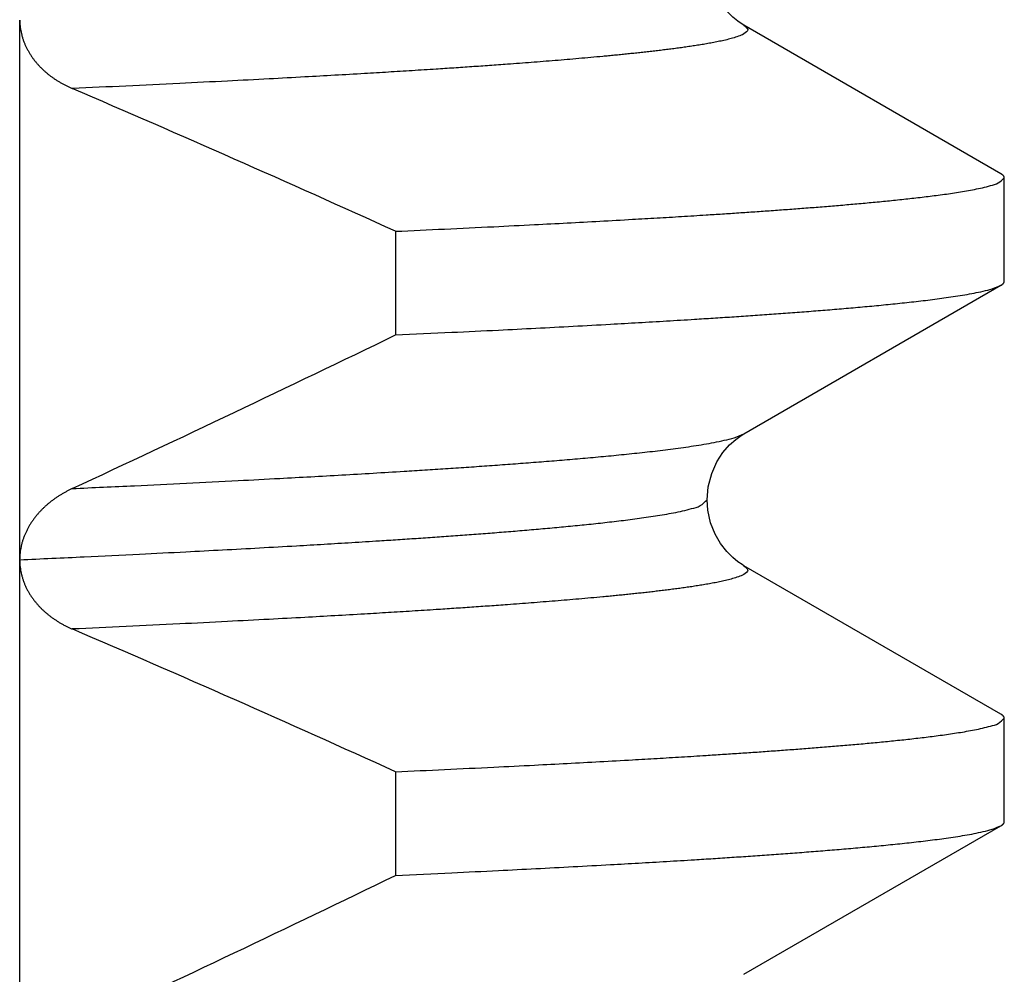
# Model space of a CAD drawing. Header units: millimetres. Extents: x 0 to 1733, y 0 to 1188.
# Tile 60 of 154: x 249.68 to 251.5, y 765.92 to 767.69. Entities that reach past the tile are written whole.
import ezdxf

# ---------------------------------------------------------------- set-up
doc = ezdxf.new("R2010")
doc.units = ezdxf.units.MM
doc.header["$LTSCALE"] = 0.727559
doc.layers.add('NoLayerName_001', color=7, linetype='Continuous')
doc.styles.get("Standard").update_dxf_attribs({"font": 'txt', "bigfont": 'extfont2'})
doc.dimstyles.get("Standard").update_dxf_attribs({"dimtxt": 2.5, "dimasz": 2.5, "dimexe": 1, "dimexo": 1, "dimtad": 1, "dimdec": 3, "dimzin": 0, "dimdsep": 46, "dimtxsty": 'Standard', "dimcen": 2.5, "dimadec": 3, "dimazin": 0, "dimtfac": 0.75, "dimtdec": 3, "dimtmove": 0, "dimatfit": 3, "dimfxl": 1, "dimarcsym": 0})

# ---------------------------------------------------------------- blocks, each defined once
blk = doc.blocks.new('_OPEN30')
at = {"color": 0, "linetype": 'ByBlock', "lineweight": -2}
for p, q in [((-1, 0.267949), (0, 0)), ((0, 0), (-1, -0.267949)), ((0, 0), (-1, 0))]:
    blk.add_line(p, q, dxfattribs=at)
blk = doc.blocks.new('*D129')
at = {"layer": 'Defpoints', "color": 0}
for p in [(330, 820), (350, 820), (250.65, 761.3)]:
    blk.add_point(p, dxfattribs=at)
at = {"layer": 'NoLayerName_001', "color": 0, "linetype": 'Continuous', "lineweight": 13}
for p, q in [((334, 820), (354, 820)), ((350, 769.3), (350, 812)), ((254.65, 761.3), (354, 761.3))]:
    blk.add_line(p, q, dxfattribs=at)
at = {"layer": 'NoLayerName_001', "color": 0, "lineweight": 13, "xscale": 8, "yscale": 8, "zscale": 8}
for p, rotation in [((350, 820), 90), ((350, 761.3), 270)]:
    blk.add_blockref('_OPEN30', p, dxfattribs=dict(at, rotation=rotation))
at = {"layer": 'NoLayerName_001', "color": 0, "lineweight": 13, "insert": (338.416, 790.65), "char_height": 12.8, "attachment_point": 5, "rotation": 90}
blk.add_mtext('\\W0.8594;５９', dxfattribs=at)

msp = doc.modelspace()

# ---------------------------------------------------------------- linework, layer by layer
at = {"layer": 'NoLayerName_001', "color": 60, "linetype": 'Continuous', "lineweight": 25}
for p, q in [((249.67761883, 764.68998629), (249.67761883, 767.6875793)), ((251.49367729, 767.40316651), (251.01815313, 767.67802501)), ((251.49999985, 767.20414981), (251.49999985, 767.39585943)), ((250.37339705, 767.2967335), (250.37339705, 767.10502388)), ((251.0181529, 766.9219841), (251.49367729, 767.19684272)), ((251.49367729, 766.40316654), (251.01815617, 766.67802327)), ((251.49999985, 766.20414983), (251.49999985, 766.39585945)), ((250.37339705, 766.29673352), (250.37339705, 766.10502391)), ((251.01815589, 765.92198585), (251.49367729, 766.19684275))]:
    msp.add_line(p, q, dxfattribs=at)
for points in [[(251.0181206, 767.67804068), (251.01498526, 767.67992139), (251.00709333, 767.68525993), (250.99748464, 767.69303096), (250.98636625, 767.70412444), (250.97500868, 767.71864748), (250.96481522, 767.73615433), (250.95650447, 767.75705853), (250.95128962, 767.78072996), (250.94999988, 767.79996409)], [(250.94999985, 766.79995004), (250.9520179, 766.82409725), (250.95839415, 766.84863123), (250.96796935, 766.86990981), (250.97928522, 766.88730016), (250.9915194, 766.90134414), (251.00313088, 766.91172474), (251.01271004, 766.91863902), (251.0181273, 766.92197257)], [(251.01810295, 766.67805284), (251.01491873, 766.67996431), (251.00700615, 766.68532435), (250.99738544, 766.69311803), (250.98626488, 766.70423444), (250.97491475, 766.71877861), (250.96473985, 766.73629623), (250.95645653, 766.75719218), (250.95126797, 766.78083908), (250.94999271, 766.79996415)]]:
    msp.add_lwpolyline(points, dxfattribs=at)
for centre, radius, start, end in [((237.44588735, 738.82421926), 31.26986688, 65.58030259, 66.778916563), ((232.15248029, 804.6842235), 41.76359721, 294.958280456, 295.867219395), ((237.44677402, 737.82623405), 31.26766578, 65.580255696, 66.778851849), ((232.15375358, 803.68153714), 41.76062446, 294.958330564, 295.867255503)]:
    msp.add_arc(centre, radius, start, end, dxfattribs=at)
for points, knots in [([(249.67761883, 767.6875793), (249.67767285, 767.68570724), (249.67770582, 767.68195607), (249.67820721, 767.67634407), (249.67896458, 767.67075322), (249.68001643, 767.6651993), (249.68133825, 767.65969686), (249.68292252, 767.65426076), (249.68475715, 767.64890573), (249.68683215, 767.64364503), (249.68913771, 767.63848878), (249.69166403, 767.6334435), (249.69440207, 767.62851425), (249.69734276, 767.623706), (249.70047709, 767.61902373), (249.70379602, 767.61447242), (249.70729065, 767.61005687), (249.71095276, 767.60578122), (249.71477272, 767.60164694), (249.71874159, 767.59765461), (249.72285052, 767.59380468), (249.72709071, 767.59009758), (249.73145332, 767.58653376), (249.73592957, 767.58311366), (249.74051101, 767.57983741), (249.74519021, 767.57670498), (249.74996055, 767.57371597), (249.75481597, 767.57087016), (249.75974957, 767.56816537), (249.7647577, 767.5656068), (249.76982458, 767.56317204), (249.77326281, 767.56168449), (249.77497365, 767.5609241)], [0, 0, 0, 0, 0.00561852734, 0.01124803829, 0.01688883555, 0.02253965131, 0.02819784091, 0.03385957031, 0.03951999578, 0.04517365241, 0.05081917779, 0.05645917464, 0.06209568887, 0.06773006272, 0.07336298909, 0.07899456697, 0.08462435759, 0.09025205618, 0.09587918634, 0.10150715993, 0.10713672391, 0.11276800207, 0.11840053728, 0.12403333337, 0.12966495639, 0.13529485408, 0.14092339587, 0.1465506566, 0.15217638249, 0.15780001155, 0.16342069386, 0.16903731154, 0.16903731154, 0.16903731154, 0.16903731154]), ([(251.01815308, 767.67802244), (251.02044052, 767.67531296), (251.02914997, 767.6700771), (251.01727638, 767.66094133), (251.00797246, 767.65750728), (250.99720696, 767.65398649), (250.98656903, 767.65124973), (250.97577717, 767.64877907), (250.96495367, 767.64656667), (250.95408915, 767.64453399), (250.94320062, 767.64264502), (250.93229216, 767.64087238), (250.92136893, 767.63919391), (250.91043274, 767.63760103), (250.89948578, 767.63608287), (250.88852999, 767.63462942), (250.87756735, 767.63322952), (250.86659892, 767.63187721), (250.85562523, 767.63056953), (250.8446468, 767.62930278), (250.83366415, 767.62807346), (250.82267778, 767.62687805), (250.81168817, 767.62571292), (250.80069558, 767.6245763), (250.78970024, 767.62346655), (250.77870237, 767.62238202), (250.76770218, 767.62132104), (250.75303249, 767.61993565), (250.73469072, 767.61825402), (250.71267423, 767.61630745), (250.69065208, 767.61442641), (250.66862498, 767.61260448), (250.64659361, 767.61083503), (250.62455843, 767.60911393), (250.60251978, 767.60743787), (250.57680439, 767.60553098), (250.54741074, 767.60341492), (250.51433752, 767.60111036), (250.48125937, 767.59887808), (250.44450176, 767.59645928), (250.41876642, 767.59484419), (250.40406133, 767.59390854)], [0, 0, 0, 0, 0.01063779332, 0.02132505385, 0.03235982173, 0.0434160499, 0.05446602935, 0.0655179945, 0.07656952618, 0.08762073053, 0.09867197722, 0.10972331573, 0.12077458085, 0.13182602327, 0.14287772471, 0.15392955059, 0.16498120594, 0.17603261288, 0.18708388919, 0.198135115, 0.20918633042, 0.22023753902, 0.23128872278, 0.24233989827, 0.253391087, 0.26444229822, 0.27549352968, 0.28654476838, 0.30864717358, 0.33074949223, 0.35285179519, 0.37495410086, 0.39705638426, 0.41915865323, 0.44126092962, 0.46336321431, 0.49651661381, 0.52966998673, 0.56282336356, 0.59597673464, 0.64018120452, 0.64018120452, 0.64018120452, 0.64018120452]), ([(250.40406133, 767.59390854), (250.38935432, 767.59300364), (250.35994154, 767.59117335), (250.31213767, 767.58833242), (250.26065162, 767.5853581), (250.20180383, 767.582075), (250.13559337, 767.57850346), (250.05833986, 767.57448681), (249.97004113, 767.57007241), (249.87437577, 767.56546019), (249.80813796, 767.56243688), (249.77502006, 767.56090401)], [0, 0, 0, 0, 0.04420447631, 0.08840894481, 0.14366451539, 0.19892008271, 0.2652267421, 0.3425845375, 0.43099349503, 0.5304536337, 0.62991370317, 0.62991370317, 0.62991370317, 0.62991370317]), ([(250.37339705, 767.2967335), (250.40364517, 767.29813472), (250.46414333, 767.30089663), (250.54983832, 767.30503894), (250.62544492, 767.30882778), (250.69096448, 767.31223251), (250.75143824, 767.31548588), (250.80686624, 767.31858384), (250.85724957, 767.32150275), (250.90258963, 767.32421517), (250.94288653, 767.32671497), (250.97814156, 767.32897643), (251.00835652, 767.33096989), (251.03856745, 767.3330229), (251.068774, 767.33513909), (251.09897551, 767.33732637), (251.12917104, 767.33959562), (251.15432819, 767.34156346), (251.17444994, 767.34318901), (251.18953923, 767.34443508), (251.20462632, 767.34570945), (251.2197111, 767.34701301), (251.23479315, 767.34834913), (251.24987181, 767.34972309), (251.26494641, 767.35113977), (251.28001628, 767.35260413), (251.29508075, 767.35412115), (251.31013914, 767.35569573), (251.32519077, 767.35733298), (251.34023498, 767.35903729), (251.35527065, 767.36081582), (251.37029525, 767.36268712), (251.38530584, 767.36466897), (251.4002998, 767.36677685), (251.41526838, 767.36905028), (251.43021156, 767.37151153), (251.44509119, 767.37425351), (251.45997149, 767.37728692), (251.47442811, 767.38129972), (251.48961772, 767.3846741), (251.49628881, 767.39263084), (251.49999346, 767.39585943)], [0, 0, 0, 0, 0.0908416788, 0.1816834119, 0.2573848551, 0.3179460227, 0.3785071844, 0.4390683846, 0.4844893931, 0.5299105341, 0.5753316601, 0.6056123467, 0.6358929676, 0.6661735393, 0.6964540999, 0.7267346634, 0.7570152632, 0.7872960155, 0.8024365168, 0.8175771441, 0.8327179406, 0.8478589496, 0.8630001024, 0.87814125, 0.893282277, 0.9084231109, 0.9235637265, 0.9387041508, 0.9538444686, 0.9689848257, 0.9841252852, 0.9992657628, 1.014406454, 1.0295476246, 1.044688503, 1.0598289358, 1.0749692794, 1.0901131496, 1.1052469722, 1.1204008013, 1.1351430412, 1.1351430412, 1.1351430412, 1.1351430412]), ([(251.49999346, 767.39585943), (251.49998287, 767.39602491), (251.49997613, 767.3963582), (251.49987871, 767.39685021), (251.49974008, 767.39733153), (251.49955843, 767.39779747), (251.49934248, 767.39824575), (251.49909435, 767.39867519), (251.49881696, 767.39908651), (251.49851276, 767.39948053), (251.4981843, 767.39985811), (251.49783405, 767.40022011), (251.4974645, 767.40056736), (251.49707813, 767.4009007), (251.49667741, 767.40122097), (251.4962648, 767.401529), (251.49584278, 767.4018256), (251.4954138, 767.40211158), (251.49498034, 767.40238779), (251.49454481, 767.4026549), (251.49410995, 767.40291423), (251.4938193, 767.40308245), (251.49367514, 767.40316651)], [0, 0, 0, 0, 0.00049747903, 0.000997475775, 0.001499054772, 0.001999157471, 0.002495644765, 0.002990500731, 0.003485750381, 0.003982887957, 0.00448290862, 0.004986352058, 0.005493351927, 0.006003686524, 0.006516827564, 0.0070319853, 0.007548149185, 0.00806412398, 0.008578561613, 0.009089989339, 0.009596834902, 0.010097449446, 0.010097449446, 0.010097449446, 0.010097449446]), ([(250.37339705, 767.10502388), (250.40799748, 767.10663129), (250.471434, 767.10952731), (250.5579264, 767.11373095), (250.63288036, 767.11749711), (250.70206192, 767.12110525), (250.76547115, 767.12454887), (250.82310906, 767.12780355), (250.87497728, 767.13083672), (250.92107592, 767.13364136), (250.96140653, 767.13618643), (250.99597122, 767.13843593), (251.0305311, 767.14075819), (251.0650854, 767.14316248), (251.09963305, 767.14566155), (251.12841629, 767.14783307), (251.15143844, 767.14962975), (251.16870277, 767.15100849), (251.18596456, 767.15242009), (251.20322326, 767.15386947), (251.22047828, 767.1553614), (251.23772903, 767.15690069), (251.25497488, 767.15849215), (251.27221525, 767.16014053), (251.2894495, 767.16185084), (251.30667707, 767.16362704), (251.32389669, 767.16547992), (251.34110655, 767.1674238), (251.35830472, 767.16947034), (251.37548742, 767.17164206), (251.39264919, 767.1739679), (251.40978702, 767.17647235), (251.42688565, 767.17923385), (251.44394571, 767.18226283), (251.460859, 767.18591844), (251.47779105, 767.189841), (251.48831676, 767.19469539), (251.49367514, 767.19684273)], [0, 0, 0, 0, 0.1039132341, 0.1905076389, 0.259783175, 0.3290587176, 0.3983342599, 0.4502909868, 0.5022478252, 0.5542046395, 0.5888424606, 0.6234802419, 0.6581180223, 0.6927558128, 0.7273936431, 0.7620316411, 0.7793507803, 0.7966700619, 0.8139894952, 0.8313089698, 0.8486283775, 0.8659476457, 0.8832667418, 0.900585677, 0.9179045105, 0.9352233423, 0.9525422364, 0.9698613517, 0.98718096, 1.0045004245, 1.0218188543, 1.0391365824, 1.0564571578, 1.0737825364, 1.0910954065, 1.1084126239, 1.1257305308, 1.1257305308, 1.1257305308, 1.1257305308]), ([(251.49367514, 767.19684273), (251.49381612, 767.19692536), (251.49409811, 767.1970888), (251.49451571, 767.19734187), (251.49492886, 767.19760122), (251.49533805, 767.19786999), (251.4957444, 767.19815032), (251.49614879, 767.1984446), (251.49655171, 767.19875469), (251.496952, 767.19908143), (251.49734633, 767.19942514), (251.49773029, 767.19978523), (251.49809938, 767.20016105), (251.4984491, 767.20055196), (251.49877494, 767.20095736), (251.49907238, 767.20137663), (251.49933695, 767.20180922), (251.49956388, 767.20225459), (251.49974923, 767.20271219), (251.49988582, 767.20318157), (251.49997809, 767.20366178), (251.49998364, 767.20398725), (251.49999346, 767.20414981)], [0, 0, 0, 0, 0.000490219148, 0.000977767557, 0.001464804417, 0.001953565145, 0.00244636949, 0.002945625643, 0.003453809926, 0.003971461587, 0.004495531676, 0.005022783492, 0.005550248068, 0.00607529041, 0.006595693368, 0.00710976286, 0.007616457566, 0.008115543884, 0.008607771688, 0.009095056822, 0.00958064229, 0.010069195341, 0.010069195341, 0.010069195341, 0.010069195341]), ([(249.77502007, 766.8207301), (249.81341145, 766.82251262), (249.88379826, 766.82572557), (249.98616529, 766.83069234), (250.07572848, 766.83519932), (250.15248836, 766.83922939), (250.21644842, 766.84270961), (250.27400681, 766.84594587), (250.33155877, 766.8492953), (250.38270908, 766.85239096), (250.4274594, 766.85519898), (250.46581205, 766.8576801), (250.50415947, 766.86024065), (250.54250081, 766.86289106), (250.58083495, 766.86564508), (250.61277307, 766.86803722), (250.63831874, 766.87001583), (250.65747554, 766.87153379), (250.67662957, 766.87308773), (250.69578023, 766.87468313), (250.71492689, 766.87632519), (250.73406889, 766.87801917), (250.75320558, 766.87977032), (250.7723363, 766.88158385), (250.79146038, 766.88346524), (250.81057722, 766.88541883), (250.82968538, 766.8874568), (250.84878294, 766.88959465), (250.86786779, 766.89184512), (250.88693577, 766.89423317), (250.90598099, 766.89679008), (250.92500024, 766.89954294), (250.94397693, 766.90257804), (250.96291192, 766.90590595), (250.98168564, 766.90992741), (251.00048196, 766.91423921), (251.01217262, 766.91959993), (251.01812327, 766.9219696)], [0, 0, 0, 0, 0.115298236, 0.2113801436, 0.3074620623, 0.3843276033, 0.4419767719, 0.4996260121, 0.5572753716, 0.6149246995, 0.6533575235, 0.691790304, 0.7302230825, 0.768655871, 0.8070887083, 0.8455217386, 0.864738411, 0.8839552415, 0.9031722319, 0.9223892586, 0.9416062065, 0.9608229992, 0.9800396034, 0.9992560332, 1.0184723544, 1.0376886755, 1.0569050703, 1.0761217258, 1.0953389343, 1.1145559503, 1.1337717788, 1.152986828, 1.172205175, 1.1914289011, 1.2106383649, 1.2298527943, 1.2490681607, 1.2490681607, 1.2490681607, 1.2490681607]), ([(249.77497375, 766.8207084), (249.77326201, 766.81988508), (249.76982125, 766.81827081), (249.76475554, 766.81565118), (249.7597513, 766.81291129), (249.75482448, 766.81002963), (249.74997819, 766.80701162), (249.74521901, 766.80385547), (249.74055259, 766.8005613), (249.73598512, 766.79712904), (249.73152357, 766.79355889), (249.72717595, 766.78985103), (249.72295055, 766.78600599), (249.71885569, 766.78202426), (249.71489968, 766.77790636), (249.71109085, 766.77365281), (249.70743764, 766.76926423), (249.70394904, 766.76474207), (249.70063322, 766.76008981), (249.69749891, 766.75531156), (249.694555, 766.7504116), (249.69181035, 766.74539418), (249.68927385, 766.74026358), (249.68695442, 766.73502413), (249.6848616, 766.7296819), (249.68300598, 766.72424641), (249.68139952, 766.71873037), (249.6800562, 766.71314821), (249.67898533, 766.70751449), (249.67821371, 766.70184346), (249.67770325, 766.6961506), (249.6776727, 766.69234523), (249.67761883, 766.69044604)], [0, 0, 0, 0, 0.00569833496, 0.01140050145, 0.01710548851, 0.02281251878, 0.02852106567, 0.03423087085, 0.03994196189, 0.04565462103, 0.05136829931, 0.05708166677, 0.06279379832, 0.06850426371, 0.07421316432, 0.0799211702, 0.08562955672, 0.09133970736, 0.09705139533, 0.10276434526, 0.10847884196, 0.11419578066, 0.11991671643, 0.12564391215, 0.13138016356, 0.13712379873, 0.1428686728, 0.14860947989, 0.15434218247, 0.16006420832, 0.16577465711, 0.17147451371, 0.17147451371, 0.17147451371, 0.17147451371]), ([(249.6776169, 766.68896198), (249.71746598, 766.69081268), (249.79147419, 766.69419103), (249.89393291, 766.69917042), (249.9793078, 766.70346841), (250.05329232, 766.70733107), (250.12157907, 766.71102258), (250.18416809, 766.71453788), (250.24106071, 766.71784896), (250.29225828, 766.72092804), (250.3377609, 766.72376821), (250.37757017, 766.72633878), (250.41168818, 766.72860555), (250.44580158, 766.73094024), (250.47990987, 766.73334841), (250.51401208, 766.73584188), (250.54810724, 766.7384318), (250.57651308, 766.74067992), (250.59923316, 766.74253794), (250.61627089, 766.74396274), (250.63330608, 766.74541981), (250.65033823, 766.74691333), (250.66736663, 766.74844908), (250.68439055, 766.75003242), (250.70140925, 766.75166882), (250.718422, 766.75336376), (250.73542808, 766.75512263), (250.75242674, 766.7569511), (250.76941726, 766.7588538), (250.78639837, 766.76083955), (250.80336727, 766.76292875), (250.82032086, 766.76514058), (250.83725621, 766.76749232), (250.85416356, 766.77002844), (250.87104322, 766.77277185), (250.88785277, 766.77582975), (250.90466353, 766.7792104), (250.92100655, 766.78368804), (250.93816235, 766.78743321), (250.94577801, 766.79633878), (250.94999272, 766.79995004)], [0, 0, 0, 0, 0.1196760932, 0.2222556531, 0.3077386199, 0.3761250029, 0.4445113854, 0.5128978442, 0.5641878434, 0.6154779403, 0.6667679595, 0.7009612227, 0.7351544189, 0.7693475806, 0.8035407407, 0.8377339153, 0.8719271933, 0.9061207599, 0.9232177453, 0.9403149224, 0.9574123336, 0.9745098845, 0.9916074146, 1.0087048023, 1.0258019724, 1.0428989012, 1.0599956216, 1.0770922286, 1.0941888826, 1.1112856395, 1.1283824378, 1.1454795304, 1.1625771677, 1.1796744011, 1.1967710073, 1.2138674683, 1.2309684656, 1.24805703, 1.2651701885, 1.2818208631, 1.2818208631, 1.2818208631, 1.2818208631]), ([(249.67761883, 766.68974356), (249.6776661, 766.68784606), (249.67769449, 766.6840442), (249.67813534, 766.67835147), (249.67881168, 766.67267452), (249.67976473, 766.66702995), (249.68098089, 766.66143342), (249.68246138, 766.65590089), (249.68420307, 766.65044804), (249.68620587, 766.64509029), (249.6884626, 766.63983891), (249.69095952, 766.63469985), (249.69368486, 766.6296785), (249.69662645, 766.62478007), (249.69977225, 766.62000981), (249.70311021, 766.61537295), (249.70662849, 766.61087446), (249.71031641, 766.60651815), (249.71416438, 766.60230617), (249.71816371, 766.59823935), (249.72230595, 766.59431828), (249.72658266, 766.59054353), (249.73098538, 766.58691568), (249.73550569, 766.58343531), (249.74013545, 766.5801028), (249.74486713, 766.57691816), (249.74969363, 766.57388076), (249.75460837, 766.57099035), (249.75960392, 766.56824459), (249.76467616, 766.56564877), (249.76980856, 766.56317988), (249.77329183, 766.56167273), (249.77502493, 766.56090219)], [0, 0, 0, 0, 0.00569426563, 0.01140141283, 0.01711823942, 0.02284141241, 0.02856759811, 0.03429359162, 0.04001644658, 0.04573374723, 0.05144636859, 0.05715729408, 0.06286842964, 0.06858056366, 0.07429345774, 0.08000593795, 0.08571598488, 0.09142183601, 0.0971249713, 0.10282716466, 0.10852956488, 0.11423273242, 0.11993667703, 0.12564089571, 0.13134445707, 0.13704702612, 0.14274886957, 0.14844990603, 0.15414968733, 0.15984742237, 0.16554200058, 0.17123201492, 0.17123201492, 0.17123201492, 0.17123201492]), ([(251.01814755, 766.67802565), (251.02043494, 766.67531618), (251.0291442, 766.67008033), (251.01727087, 766.66094459), (251.00796708, 766.6575104), (250.99720173, 766.6539895), (250.98656394, 766.65125262), (250.97577222, 766.64878185), (250.96494886, 766.64656932), (250.95408446, 766.64453653), (250.94319606, 766.64264744), (250.93228773, 766.64087469), (250.92136462, 766.6391961), (250.91042856, 766.6376031), (250.89948172, 766.63608484), (250.88852605, 766.63463127), (250.87756353, 766.63323126), (250.86659522, 766.63187884), (250.85562165, 766.63057105), (250.84464335, 766.62930419), (250.83366082, 766.62807477), (250.82267456, 766.62687925), (250.81168507, 766.62571401), (250.8006926, 766.62457729), (250.78969737, 766.62346744), (250.77869961, 766.62238281), (250.76769954, 766.62132172), (250.75303, 766.61993621), (250.73468843, 766.61825442), (250.71267217, 766.61630768), (250.69065024, 766.61442647), (250.66862337, 766.61260438), (250.64659223, 766.61083478), (250.62455728, 766.60911354), (250.60251885, 766.60743735), (250.57680371, 766.60553032), (250.54741036, 766.60341412), (250.51433747, 766.60110941), (250.48125965, 766.598877), (250.4445024, 766.59645806), (250.41876731, 766.59484288), (250.40406237, 766.59390717)], [0, 0, 0, 0, 0.01063768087, 0.02132485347, 0.03235951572, 0.04341563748, 0.05446551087, 0.06551736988, 0.07656879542, 0.08761989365, 0.09867103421, 0.10972226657, 0.12077342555, 0.13182476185, 0.14287635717, 0.15392807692, 0.16497962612, 0.1760309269, 0.18708209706, 0.19813321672, 0.20918432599, 0.22023542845, 0.23128650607, 0.24233757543, 0.25338865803, 0.26443976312, 0.27549088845, 0.28654202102, 0.30864421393, 0.3307463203, 0.35284841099, 0.37495050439, 0.39705257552, 0.41915463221, 0.44125669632, 0.46335876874, 0.4965118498, 0.52966490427, 0.56281796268, 0.59597101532, 0.6401750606, 0.6401750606, 0.6401750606, 0.6401750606]), ([(250.40406237, 766.59390717), (250.3893555, 766.59300222), (250.35994302, 766.59117181), (250.31213962, 766.58833069), (250.26065407, 766.58535614), (250.20180687, 766.58207273), (250.13559707, 766.5785008), (250.05834433, 766.57448372), (249.97004646, 766.57006903), (249.87438202, 766.56545675), (249.80814483, 766.56243389), (249.77502724, 766.56090118)], [0, 0, 0, 0, 0.04420405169, 0.08840809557, 0.14366313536, 0.1989181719, 0.26522419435, 0.3425812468, 0.43098935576, 0.53044853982, 0.6299076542, 0.6299076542, 0.6299076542, 0.6299076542]), ([(251.49999346, 766.39585945), (251.49998287, 766.39602494), (251.49997613, 766.39635822), (251.49987871, 766.39685024), (251.49974008, 766.39733156), (251.49955843, 766.39779749), (251.49934248, 766.39824577), (251.49909435, 766.39867522), (251.49881696, 766.39908653), (251.49851276, 766.39948056), (251.4981843, 766.39985814), (251.49783405, 766.40022013), (251.4974645, 766.40056738), (251.49707813, 766.40090073), (251.49667741, 766.401221), (251.4962648, 766.40152902), (251.49584278, 766.40182562), (251.4954138, 766.40211161), (251.49498034, 766.40238782), (251.49454481, 766.40265493), (251.49410995, 766.40291425), (251.4938193, 766.40308247), (251.49367514, 766.40316653)], [0, 0, 0, 0, 0.00049747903, 0.000997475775, 0.001499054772, 0.001999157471, 0.002495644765, 0.002990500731, 0.003485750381, 0.003982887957, 0.00448290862, 0.004986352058, 0.005493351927, 0.006003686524, 0.006516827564, 0.0070319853, 0.007548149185, 0.00806412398, 0.008578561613, 0.009089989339, 0.009596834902, 0.010097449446, 0.010097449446, 0.010097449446, 0.010097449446]), ([(250.37339705, 766.29673352), (250.40364517, 766.29813474), (250.46414333, 766.30089666), (250.54983832, 766.30503897), (250.62544492, 766.3088278), (250.69096448, 766.31223253), (250.75143824, 766.3154859), (250.80686624, 766.31858387), (250.85724957, 766.32150278), (250.90258963, 766.32421519), (250.94288653, 766.326715), (250.97814156, 766.32897645), (251.00835652, 766.33096992), (251.03856745, 766.33302293), (251.068774, 766.33513911), (251.09897551, 766.33732639), (251.12917104, 766.33959565), (251.15432819, 766.34156349), (251.17444994, 766.34318903), (251.18953923, 766.3444351), (251.20462632, 766.34570947), (251.2197111, 766.34701304), (251.23479315, 766.34834915), (251.24987181, 766.34972312), (251.26494641, 766.35113979), (251.28001628, 766.35260416), (251.29508075, 766.35412117), (251.31013914, 766.35569575), (251.32519077, 766.35733301), (251.34023498, 766.35903731), (251.35527065, 766.36081584), (251.37029525, 766.36268715), (251.38530584, 766.364669), (251.4002998, 766.36677687), (251.41526838, 766.36905031), (251.43021156, 766.37151155), (251.44509119, 766.37425354), (251.45997149, 766.37728694), (251.47442811, 766.38129974), (251.48961772, 766.38467412), (251.49628881, 766.39263087), (251.49999346, 766.39585945)], [0, 0, 0, 0, 0.0908416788, 0.1816834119, 0.2573848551, 0.3179460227, 0.3785071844, 0.4390683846, 0.4844893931, 0.5299105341, 0.5753316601, 0.6056123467, 0.6358929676, 0.6661735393, 0.6964540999, 0.7267346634, 0.7570152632, 0.7872960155, 0.8024365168, 0.8175771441, 0.8327179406, 0.8478589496, 0.8630001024, 0.87814125, 0.893282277, 0.9084231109, 0.9235637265, 0.9387041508, 0.9538444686, 0.9689848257, 0.9841252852, 0.9992657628, 1.014406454, 1.0295476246, 1.044688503, 1.0598289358, 1.0749692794, 1.0901131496, 1.1052469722, 1.1204008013, 1.1351430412, 1.1351430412, 1.1351430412, 1.1351430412]), ([(251.49367514, 766.19684275), (251.49381612, 766.19692539), (251.49409811, 766.19708883), (251.49451571, 766.19734189), (251.49492886, 766.19760125), (251.49533805, 766.19787002), (251.4957444, 766.19815034), (251.49614879, 766.19844462), (251.49655171, 766.19875471), (251.496952, 766.19908146), (251.49734633, 766.19942517), (251.49773029, 766.19978525), (251.49809938, 766.20016107), (251.4984491, 766.20055199), (251.49877494, 766.20095738), (251.49907238, 766.20137666), (251.49933695, 766.20180925), (251.49956388, 766.20225462), (251.49974923, 766.20271221), (251.49988582, 766.2031816), (251.49997809, 766.20366181), (251.49998364, 766.20398728), (251.49999346, 766.20414983)], [0, 0, 0, 0, 0.000490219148, 0.000977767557, 0.001464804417, 0.001953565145, 0.00244636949, 0.002945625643, 0.003453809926, 0.003971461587, 0.004495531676, 0.005022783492, 0.005550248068, 0.00607529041, 0.006595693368, 0.00710976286, 0.007616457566, 0.008115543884, 0.008607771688, 0.009095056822, 0.00958064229, 0.010069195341, 0.010069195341, 0.010069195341, 0.010069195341]), ([(250.37339705, 766.10502391), (250.40799748, 766.10663132), (250.471434, 766.10952733), (250.5579264, 766.11373098), (250.63288036, 766.11749714), (250.70206192, 766.12110527), (250.76547115, 766.12454889), (250.82310906, 766.12780357), (250.87497728, 766.13083675), (250.92107592, 766.13364139), (250.96140653, 766.13618646), (250.99597122, 766.13843596), (251.0305311, 766.14075822), (251.0650854, 766.1431625), (251.09963305, 766.14566158), (251.12841629, 766.14783309), (251.15143844, 766.14962978), (251.16870277, 766.15100852), (251.18596456, 766.15242012), (251.20322326, 766.1538695), (251.22047828, 766.15536143), (251.23772903, 766.15690072), (251.25497488, 766.15849218), (251.27221525, 766.16014055), (251.2894495, 766.16185087), (251.30667707, 766.16362706), (251.32389669, 766.16547994), (251.34110655, 766.16742382), (251.35830472, 766.16947036), (251.37548742, 766.17164208), (251.39264919, 766.17396792), (251.40978702, 766.17647238), (251.42688565, 766.17923387), (251.44394571, 766.18226286), (251.460859, 766.18591847), (251.47779105, 766.18984103), (251.48831676, 766.19469541), (251.49367514, 766.19684275)], [0, 0, 0, 0, 0.1039132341, 0.1905076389, 0.259783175, 0.3290587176, 0.3983342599, 0.4502909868, 0.5022478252, 0.5542046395, 0.5888424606, 0.6234802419, 0.6581180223, 0.6927558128, 0.7273936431, 0.7620316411, 0.7793507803, 0.7966700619, 0.8139894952, 0.8313089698, 0.8486283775, 0.8659476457, 0.8832667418, 0.900585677, 0.9179045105, 0.9352233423, 0.9525422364, 0.9698613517, 0.98718096, 1.0045004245, 1.0218188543, 1.0391365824, 1.0564571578, 1.0737825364, 1.0910954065, 1.1084126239, 1.1257305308, 1.1257305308, 1.1257305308, 1.1257305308])]:
    msp.add_open_spline(points, degree=3, knots=knots, dxfattribs=at)

# ---------------------------------------------------------------- dimensions: what is measured, and where the dimension line sits
at = {"layer": 'NoLayerName_001', "color": 3, "linetype": 'Continuous', "lineweight": 13}
dim = msp.add_linear_dim(base=(350, 820), p1=(250.64999862, 761.30000477), p2=(329.9999975, 820), angle=90, text='\\W0.8594;５９', dimstyle='Standard', override={"dimtxt": 12.8, "dimasz": 8, "dimexe": 4, "dimexo": 4, "dimgap": 4, "dimdec": 8, "dimzin": 8, "dimblk": 'OPEN30', "dimclrd": 0, "dimclre": 0, "dimclrt": 0, "dimtp": 0, "dimtm": 0, "dimlwd": 13, "dimlwe": 13}, dxfattribs=at)
dim.commit()
dim.dimension.update_dxf_attribs({"geometry": '*D129', "text_midpoint": (350, 790.6500021), "dimtype": 160})

doc.saveas('drawing.dxf')
